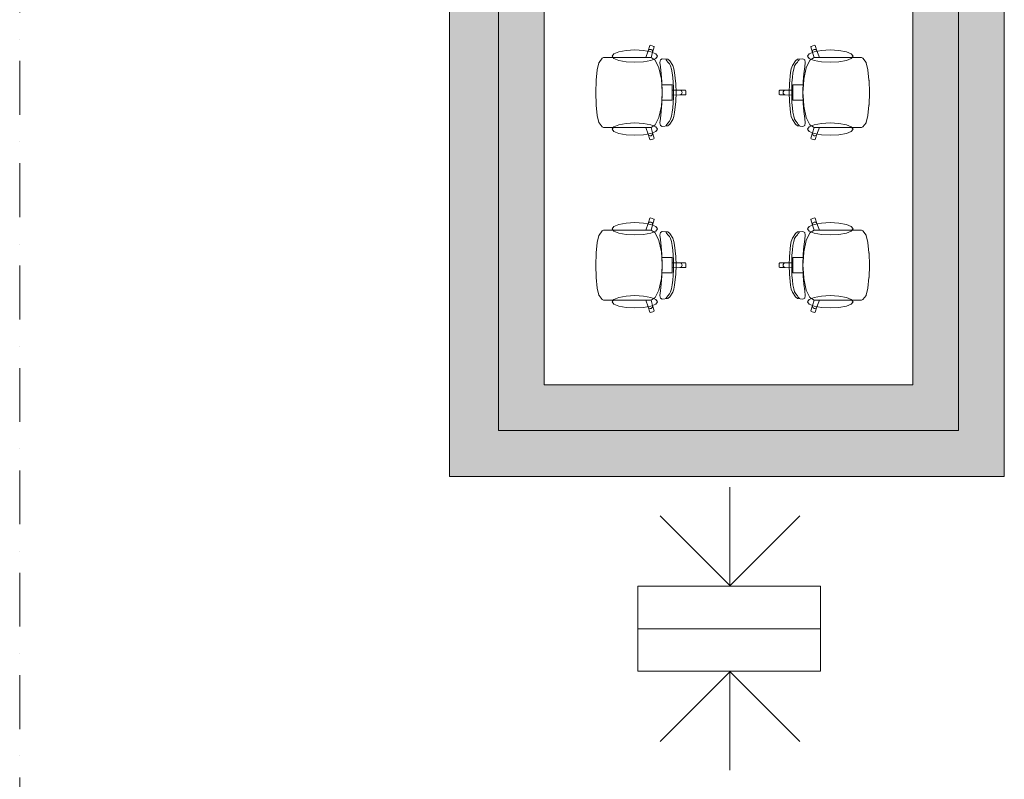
# Model space of a CAD drawing. Header units: millimetres. Extents: x -59761 to 112741, y -57975 to 46221.
# Tile 22 of 256: x 9000 to 15444, y -32872 to -27898. Entities that reach past the tile are written whole.
import ezdxf

# ---------------------------------------------------------------- set-up
doc = ezdxf.new("R2010")
doc.units = ezdxf.units.MM
doc.linetypes.add('Штрихпунктирная', pattern=[670.277762, 352.777767, -176.388884, 0, -141.111112])
for name, color, linetype in [('Интерьер - конструкции мебели', 7, 'Continuous'), ('Интерьер - Мебель', 7, 'Continuous'), ('Элемент Модели - Оси', 2, 'Continuous')]:
    doc.layers.add(name, color=color, linetype=linetype)

msp = doc.modelspace()

# ---------------------------------------------------------------- hatches: boundary and pattern name
at = {"layer": 'Интерьер - конструкции мебели', "linetype": 'Continuous', "lineweight": 0}
h = msp.add_hatch(color=254, dxfattribs=at)
h.paths.add_polyline_path([(11812.24, -22426.34), (11812.24, -30888.42), (15444.31, -30888.42), (15444.31, -22426.34)])
h.paths.add_polyline_path([(15141.93, -22718.45), (15143.69, -30588.29), (12133.94, -30588.29, -0.0001164), (12135.7, -22717.55)], flags=0)
h = msp.add_hatch(color=254, dxfattribs=at)
h.paths.add_polyline_path([(12133.97, -29463.9), (12133.94, -30588.29), (15143.69, -30588.29), (15141.93, -22718.45), (12135.7, -22717.55), (12135.23, -23841.95), (12134.83, -24966.34), (12134.5, -26090.73), (12134.25, -27215.12), (12134.07, -28339.51)])
h.paths.add_polyline_path([(12433.88, -27460.46), (12433.88, -26884.42), (12433.86, -26884.42), (12434.79, -23018.74), (14842.86, -23017.54), (14844.79, -30289.2), (12433.03, -30289.2), (12433.72, -27460.46)], flags=0)

# ---------------------------------------------------------------- linework, layer by layer
at = {"layer": 'Интерьер - конструкции мебели', "color": 7, "linetype": 'Continuous', "lineweight": 15, "flags": 128}
for points in [[(11812.24, -22426.34), (11812.24, -30888.42), (15444.31, -30888.42), (15444.31, -22426.34)], [(12133.97, -29463.9), (12133.94, -30588.29), (15143.69, -30588.29), (15141.93, -22718.45), (12135.7, -22717.55), (12135.23, -23841.95), (12134.83, -24966.34), (12134.5, -26090.73), (12134.25, -27215.12), (12134.07, -28339.51)], [(12433.88, -27460.46), (12433.72, -27460.46), (12433.03, -30289.2), (14844.79, -30289.2), (14842.86, -23017.54), (12434.79, -23018.74), (12433.86, -26884.42), (12433.88, -26884.42)]]:
    msp.add_lwpolyline(points, close=True, dxfattribs=at)
msp.add_lwpolyline([(15141.93, -22718.45), (12135.7, -22717.55, 0.0001164), (12133.94, -30588.29), (15143.69, -30588.29)], format="xyb", close=True, dxfattribs=at)
at = {"layer": 'Интерьер - Мебель', "color": 7, "linetype": 'Continuous', "lineweight": 15}
for p, q in [((13113.53, -28102.57), (13124.93, -28067.16)), ((13116.38, -28097.43), (13120.96, -28093.79)), ((13120.96, -28093.79), (13126.58, -28092.19)), ((13124.93, -28067.16), (13128.7, -28065.22)), ((13126.58, -28092.19), (13132.37, -28092.88)), ((13128.7, -28065.22), (13151.46, -28072.69)), ((13132.37, -28092.88), (13137.47, -28095.76)), ((13137.47, -28095.76), (13141.08, -28100.38)), ((13153.38, -28076.49), (13141.98, -28111.9)), ((13151.46, -28072.69), (13153.38, -28076.49)), ((14180.33, -28072.69), (14178.41, -28076.49)), ((14178.41, -28076.49), (14189.81, -28111.9)), ((14203.09, -28065.22), (14180.33, -28072.69)), ((14194.32, -28095.76), (14190.71, -28100.38)), ((14199.42, -28092.88), (14194.32, -28095.76)), ((14205.21, -28092.19), (14199.42, -28092.88)), ((14206.86, -28067.16), (14203.09, -28065.22)), ((14210.83, -28093.79), (14205.21, -28092.19)), ((14218.26, -28102.57), (14206.86, -28067.16)), ((14215.41, -28097.43), (14210.83, -28093.79)), ((12791.86, -28177.3), (12813.02, -28150.49)), ((12813.02, -28150.49), (12821.62, -28145.95)), ((12821.62, -28145.95), (12852.66, -28145.95)), ((12852.66, -28145.95), (12888.74, -28145.95)), ((12888.74, -28145.95), (13097.84, -28145.95)), ((13097.84, -28145.95), (13113.53, -28102.57)), ((13132.1, -28145.95), (13097.84, -28145.95)), ((13113.53, -28102.57), (13116.38, -28097.43)), ((13132.1, -28145.95), (13132.3, -28146.07)), ((13141.98, -28111.9), (13132.3, -28146.07)), ((13132.3, -28146.07), (13160.15, -28163.4)), ((13141.08, -28100.38), (13142.66, -28106.05)), ((13142.66, -28106.05), (13141.98, -28111.9)), ((13190.65, -28177.77), (13193.7, -28160.54)), ((13193.7, -28160.54), (13205.25, -28153.83)), ((13205.25, -28153.83), (13241.34, -28157.12)), ((13230.78, -28160.21), (13228.16, -28156.46)), ((13235.92, -28166.46), (13230.78, -28160.21)), ((13241.34, -28157.12), (13254.52, -28167.66)), ((14090.45, -28157.12), (14077.27, -28167.66)), ((14126.54, -28153.83), (14090.45, -28157.12)), ((14095.87, -28166.46), (14101.01, -28160.21)), ((14101.01, -28160.21), (14103.63, -28156.46)), ((14138.09, -28160.54), (14126.54, -28153.83)), ((14141.14, -28177.77), (14138.09, -28160.54)), ((14199.49, -28146.07), (14171.64, -28163.4)), ((14190.71, -28100.38), (14189.13, -28106.05)), ((14189.13, -28106.05), (14189.81, -28111.9)), ((14189.81, -28111.9), (14199.49, -28146.07)), ((14199.69, -28145.95), (14199.49, -28146.07)), ((14199.69, -28145.95), (14233.95, -28145.95)), ((14218.26, -28102.57), (14215.41, -28097.43)), ((14233.95, -28145.95), (14218.26, -28102.57)), ((14443.05, -28145.95), (14233.95, -28145.95)), ((14479.13, -28145.95), (14443.05, -28145.95)), ((14510.17, -28145.95), (14479.13, -28145.95)), ((14518.77, -28150.49), (14510.17, -28145.95)), ((14539.93, -28177.3), (14518.77, -28150.49)), ((12773.15, -28294.12), (12780.29, -28225.37)), ((12780.29, -28225.37), (12790.98, -28179.43)), ((12790.98, -28179.43), (12791.86, -28177.3)), ((13160.15, -28163.4), (13183.93, -28213.1)), ((13183.93, -28213.1), (13199.82, -28287.48)), ((13193.24, -28206.68), (13190.65, -28177.77)), ((13199.07, -28251.99), (13193.24, -28206.68)), ((13242.08, -28175.5), (13235.92, -28166.46)), ((13252.15, -28187.2), (13242.08, -28175.5)), ((13259.83, -28200.4), (13252.15, -28187.2)), ((13254.52, -28167.66), (13274.59, -28198.69)), ((13266.1, -28220.75), (13259.83, -28200.4)), ((13271.04, -28246.7), (13266.1, -28220.75)), ((13274.59, -28198.69), (13281.84, -28218.64)), ((13281.84, -28218.64), (13286.65, -28244.51)), ((14049.95, -28218.64), (14045.14, -28244.51)), ((14057.2, -28198.69), (14049.95, -28218.64)), ((14077.27, -28167.66), (14057.2, -28198.69)), ((14060.75, -28246.7), (14065.69, -28220.75)), ((14065.69, -28220.75), (14071.96, -28200.4)), ((14071.96, -28200.4), (14079.64, -28187.2)), ((14079.64, -28187.2), (14089.71, -28175.5)), ((14089.71, -28175.5), (14095.87, -28166.46)), ((14147.86, -28213.1), (14131.97, -28287.48)), ((14132.72, -28251.99), (14138.55, -28206.68)), ((14138.55, -28206.68), (14141.14, -28177.77)), ((14171.64, -28163.4), (14147.86, -28213.1)), ((14540.81, -28179.43), (14539.93, -28177.3)), ((14551.5, -28225.37), (14540.81, -28179.43)), ((14558.64, -28294.12), (14551.5, -28225.37)), ((13203.74, -28302.92), (13199.07, -28251.99)), ((13199.82, -28287.48), (13202.2, -28324.91)), ((13274.74, -28276.68), (13271.04, -28246.7)), ((13277.28, -28309.13), (13274.74, -28276.68)), ((13286.65, -28244.51), (13293.63, -28317.72)), ((14045.14, -28244.51), (14038.16, -28317.72)), ((14054.51, -28309.13), (14057.05, -28276.68)), ((14057.05, -28276.68), (14060.75, -28246.7)), ((14128.05, -28302.92), (14132.72, -28251.99)), ((14131.97, -28287.48), (14129.59, -28324.91)), ((12770.57, -28375.22), (12773.05, -28295.19)), ((12773.05, -28295.19), (12773.15, -28294.12)), ((13202.2, -28324.91), (13205.4, -28375.22)), ((13202.2, -28324.91), (13240.91, -28324.91)), ((13206.06, -28375.22), (13203.74, -28302.92)), ((13240.91, -28324.91), (13270.82, -28324.91)), ((13270.82, -28324.91), (13270.82, -28358.33)), ((13278.74, -28342.5), (13277.28, -28309.13)), ((13279.21, -28375.22), (13278.74, -28342.5)), ((13293.63, -28317.72), (13295.81, -28375.22)), ((14038.16, -28317.72), (14035.98, -28375.22)), ((14052.58, -28375.22), (14053.05, -28342.5)), ((14053.05, -28342.5), (14054.51, -28309.13)), ((14090.88, -28324.91), (14060.97, -28324.91)), ((14060.97, -28324.91), (14060.97, -28358.33)), ((14129.59, -28324.91), (14090.88, -28324.91)), ((14125.73, -28375.22), (14128.05, -28302.92)), ((14129.59, -28324.91), (14126.39, -28375.22)), ((14558.74, -28295.19), (14558.64, -28294.12)), ((14561.22, -28375.22), (14558.74, -28295.19)), ((12770.57, -28375.22), (12773.05, -28455.26)), ((13202.2, -28425.54), (13205.4, -28375.22)), ((13206.06, -28375.22), (13203.74, -28447.52)), ((13270.82, -28358.33), (13270.82, -28375.22)), ((13270.82, -28358.33), (13320.68, -28360.13)), ((13270.82, -28392.11), (13270.82, -28375.22)), ((13270.82, -28392.11), (13320.68, -28390.32)), ((13270.82, -28425.54), (13270.82, -28392.11)), ((13278.74, -28407.94), (13277.28, -28441.31)), ((13279.21, -28375.22), (13278.74, -28407.94)), ((13293.63, -28432.72), (13295.81, -28375.22)), ((13320.68, -28360.13), (13326.41, -28361.28)), ((13320.68, -28360.13), (13357.58, -28360.13)), ((13320.68, -28390.32), (13326.41, -28389.17)), ((13320.68, -28390.32), (13357.58, -28390.32)), ((13326.41, -28361.28), (13331.26, -28364.55)), ((13326.41, -28389.17), (13331.26, -28385.9)), ((13331.26, -28364.55), (13334.5, -28369.45)), ((13331.26, -28385.9), (13334.5, -28381)), ((13334.5, -28369.45), (13335.64, -28375.22)), ((13334.5, -28381), (13335.64, -28375.22)), ((13357.58, -28360.13), (13360.57, -28363.15)), ((13357.58, -28390.32), (13360.57, -28387.3)), ((13360.57, -28363.15), (13360.57, -28375.22)), ((13360.57, -28387.3), (13360.57, -28375.22)), ((13974.21, -28360.13), (13971.22, -28363.15)), ((13971.22, -28363.15), (13971.22, -28375.22)), ((13971.22, -28387.3), (13971.22, -28375.22)), ((13974.21, -28390.32), (13971.22, -28387.3)), ((14011.11, -28360.13), (13974.21, -28360.13)), ((14011.11, -28390.32), (13974.21, -28390.32)), ((13997.29, -28369.45), (13996.15, -28375.22)), ((13997.29, -28381), (13996.15, -28375.22)), ((14000.53, -28364.55), (13997.29, -28369.45)), ((14000.53, -28385.9), (13997.29, -28381)), ((14005.38, -28361.28), (14000.53, -28364.55)), ((14005.38, -28389.17), (14000.53, -28385.9)), ((14011.11, -28360.13), (14005.38, -28361.28)), ((14011.11, -28390.32), (14005.38, -28389.17)), ((14060.97, -28358.33), (14011.11, -28360.13)), ((14060.97, -28392.11), (14011.11, -28390.32)), ((14038.16, -28432.72), (14035.98, -28375.22)), ((14052.58, -28375.22), (14053.05, -28407.94)), ((14053.05, -28407.94), (14054.51, -28441.31)), ((14060.97, -28358.33), (14060.97, -28375.22)), ((14060.97, -28392.11), (14060.97, -28375.22)), ((14060.97, -28425.54), (14060.97, -28392.11)), ((14125.73, -28375.22), (14128.05, -28447.52)), ((14129.59, -28425.54), (14126.39, -28375.22)), ((14561.22, -28375.22), (14558.74, -28455.26)), ((12773.05, -28455.26), (12773.15, -28456.32)), ((12773.15, -28456.32), (12780.29, -28525.07)), ((13183.93, -28537.34), (13199.82, -28462.96)), ((13203.74, -28447.52), (13199.07, -28498.45)), ((13199.82, -28462.96), (13202.2, -28425.54)), ((13202.2, -28425.54), (13240.91, -28425.54)), ((13240.91, -28425.54), (13270.82, -28425.54)), ((13274.74, -28473.77), (13271.04, -28503.75)), ((13277.28, -28441.31), (13274.74, -28473.77)), ((13286.65, -28505.93), (13293.63, -28432.72)), ((14045.14, -28505.93), (14038.16, -28432.72)), ((14054.51, -28441.31), (14057.05, -28473.77)), ((14057.05, -28473.77), (14060.75, -28503.75)), ((14090.88, -28425.54), (14060.97, -28425.54)), ((14129.59, -28425.54), (14090.88, -28425.54)), ((14128.05, -28447.52), (14132.72, -28498.45)), ((14131.97, -28462.96), (14129.59, -28425.54)), ((14147.86, -28537.34), (14131.97, -28462.96)), ((14558.64, -28456.32), (14551.5, -28525.07)), ((14558.74, -28455.26), (14558.64, -28456.32)), ((12780.29, -28525.07), (12790.98, -28571.01)), ((13160.15, -28587.04), (13183.93, -28537.34)), ((13193.24, -28543.76), (13190.65, -28572.67)), ((13199.07, -28498.45), (13193.24, -28543.76)), ((13266.1, -28529.69), (13259.83, -28550.04)), ((13271.04, -28503.75), (13266.1, -28529.69)), ((13274.59, -28551.75), (13281.84, -28531.81)), ((13281.84, -28531.81), (13286.65, -28505.93)), ((14049.95, -28531.81), (14045.14, -28505.93)), ((14057.2, -28551.75), (14049.95, -28531.81)), ((14060.75, -28503.75), (14065.69, -28529.69)), ((14065.69, -28529.69), (14071.96, -28550.04)), ((14132.72, -28498.45), (14138.55, -28543.76)), ((14138.55, -28543.76), (14141.14, -28572.67)), ((14171.64, -28587.04), (14147.86, -28537.34)), ((14551.5, -28525.07), (14540.81, -28571.01)), ((12790.98, -28571.01), (12791.86, -28573.15)), ((12791.86, -28573.15), (12813.02, -28599.95)), ((12813.02, -28599.95), (12821.62, -28604.49)), ((12821.62, -28604.49), (12852.66, -28604.49)), ((12852.66, -28604.49), (12888.74, -28604.49)), ((12888.74, -28604.49), (13097.84, -28604.49)), ((13132.1, -28604.49), (13097.84, -28604.49)), ((13097.84, -28604.49), (13113.53, -28647.87)), ((13132.1, -28604.49), (13132.3, -28604.37)), ((13132.3, -28604.37), (13160.15, -28587.04)), ((13141.98, -28638.54), (13132.3, -28604.37)), ((13190.65, -28572.67), (13193.7, -28589.9)), ((13193.7, -28589.9), (13205.25, -28596.62)), ((13205.25, -28596.62), (13241.34, -28593.32)), ((13230.78, -28590.24), (13228.16, -28593.99)), ((13235.92, -28583.98), (13230.78, -28590.24)), ((13242.08, -28574.95), (13235.92, -28583.98)), ((13241.34, -28593.32), (13254.52, -28582.78)), ((13252.15, -28563.24), (13242.08, -28574.95)), ((13259.83, -28550.04), (13252.15, -28563.24)), ((13254.52, -28582.78), (13274.59, -28551.75)), ((14077.27, -28582.78), (14057.2, -28551.75)), ((14071.96, -28550.04), (14079.64, -28563.24)), ((14090.45, -28593.32), (14077.27, -28582.78)), ((14079.64, -28563.24), (14089.71, -28574.95)), ((14089.71, -28574.95), (14095.87, -28583.98)), ((14126.54, -28596.62), (14090.45, -28593.32)), ((14095.87, -28583.98), (14101.01, -28590.24)), ((14101.01, -28590.24), (14103.63, -28593.99)), ((14138.09, -28589.9), (14126.54, -28596.62)), ((14141.14, -28572.67), (14138.09, -28589.9)), ((14199.49, -28604.37), (14171.64, -28587.04)), ((14189.81, -28638.54), (14199.49, -28604.37)), ((14199.69, -28604.49), (14199.49, -28604.37)), ((14199.69, -28604.49), (14233.95, -28604.49)), ((14233.95, -28604.49), (14218.26, -28647.87)), ((14443.05, -28604.49), (14233.95, -28604.49)), ((14479.13, -28604.49), (14443.05, -28604.49)), ((14510.17, -28604.49), (14479.13, -28604.49)), ((14518.77, -28599.95), (14510.17, -28604.49)), ((14539.93, -28573.15), (14518.77, -28599.95)), ((14540.81, -28571.01), (14539.93, -28573.15)), ((13113.53, -28647.87), (13116.38, -28653.01)), ((13113.53, -28647.87), (13124.93, -28683.28)), ((13116.38, -28653.01), (13120.96, -28656.66)), ((13120.96, -28656.66), (13126.58, -28658.26)), ((13126.58, -28658.26), (13132.37, -28657.56)), ((13132.37, -28657.56), (13137.47, -28654.69)), ((13137.47, -28654.69), (13141.08, -28650.06)), ((13141.08, -28650.06), (13142.66, -28644.39)), ((13142.66, -28644.39), (13141.98, -28638.54)), ((13153.38, -28673.95), (13141.98, -28638.54)), ((13151.46, -28677.76), (13153.38, -28673.95)), ((14178.41, -28673.95), (14189.81, -28638.54)), ((14180.33, -28677.76), (14178.41, -28673.95)), ((14189.13, -28644.39), (14189.81, -28638.54)), ((14190.71, -28650.06), (14189.13, -28644.39)), ((14194.32, -28654.69), (14190.71, -28650.06)), ((14199.42, -28657.56), (14194.32, -28654.69)), ((14205.21, -28658.26), (14199.42, -28657.56)), ((14210.83, -28656.66), (14205.21, -28658.26)), ((14218.26, -28647.87), (14206.86, -28683.28)), ((14215.41, -28653.01), (14210.83, -28656.66)), ((14218.26, -28647.87), (14215.41, -28653.01)), ((13124.93, -28683.28), (13128.7, -28685.22)), ((13128.7, -28685.22), (13151.46, -28677.76)), ((14203.09, -28685.22), (14180.33, -28677.76)), ((14206.86, -28683.28), (14203.09, -28685.22)), ((13097.84, -29276.39), (13113.53, -29233.02)), ((13113.53, -29233.02), (13124.93, -29197.6)), ((13113.53, -29233.02), (13116.38, -29227.88)), ((13116.38, -29227.88), (13120.96, -29224.23)), ((13120.96, -29224.23), (13126.58, -29222.63)), ((13124.93, -29197.6), (13128.7, -29195.67)), ((13126.58, -29222.63), (13132.37, -29223.33)), ((13128.7, -29195.67), (13151.46, -29203.13)), ((13141.98, -29242.35), (13132.3, -29276.52)), ((13132.37, -29223.33), (13137.47, -29226.2)), ((13137.47, -29226.2), (13141.08, -29230.83)), ((13141.08, -29230.83), (13142.66, -29236.5)), ((13153.38, -29206.93), (13141.98, -29242.35)), ((13142.66, -29236.5), (13141.98, -29242.35)), ((13151.46, -29203.13), (13153.38, -29206.93)), ((14180.33, -29203.13), (14178.41, -29206.93)), ((14178.41, -29206.93), (14189.81, -29242.35)), ((14203.09, -29195.67), (14180.33, -29203.13)), ((14190.71, -29230.83), (14189.13, -29236.5)), ((14189.13, -29236.5), (14189.81, -29242.35)), ((14189.81, -29242.35), (14199.49, -29276.52)), ((14194.32, -29226.2), (14190.71, -29230.83)), ((14199.42, -29223.33), (14194.32, -29226.2)), ((14205.21, -29222.63), (14199.42, -29223.33)), ((14206.86, -29197.6), (14203.09, -29195.67)), ((14210.83, -29224.23), (14205.21, -29222.63)), ((14218.26, -29233.02), (14206.86, -29197.6)), ((14215.41, -29227.88), (14210.83, -29224.23)), ((14218.26, -29233.02), (14215.41, -29227.88)), ((14233.95, -29276.39), (14218.26, -29233.02)), ((12780.29, -29355.82), (12790.98, -29309.88)), ((12790.98, -29309.88), (12791.86, -29307.74)), ((12791.86, -29307.74), (12813.02, -29280.94)), ((12813.02, -29280.94), (12821.62, -29276.39)), ((12821.62, -29276.39), (12852.66, -29276.39)), ((12852.66, -29276.39), (12888.74, -29276.39)), ((12888.74, -29276.39), (13097.84, -29276.39)), ((13132.1, -29276.39), (13097.84, -29276.39)), ((13132.1, -29276.39), (13132.3, -29276.52)), ((13132.3, -29276.52), (13160.15, -29293.85)), ((13160.15, -29293.85), (13183.93, -29343.55)), ((13190.65, -29308.21), (13193.7, -29290.99)), ((13193.24, -29337.13), (13190.65, -29308.21)), ((13193.7, -29290.99), (13205.25, -29284.27)), ((13205.25, -29284.27), (13241.34, -29287.57)), ((13230.78, -29290.65), (13228.16, -29286.9)), ((13235.92, -29296.91), (13230.78, -29290.65)), ((13242.08, -29305.94), (13235.92, -29296.91)), ((13241.34, -29287.57), (13254.52, -29298.1)), ((13252.15, -29317.65), (13242.08, -29305.94)), ((13259.83, -29330.85), (13252.15, -29317.65)), ((13254.52, -29298.1), (13274.59, -29329.13)), ((14077.27, -29298.1), (14057.2, -29329.13)), ((14071.96, -29330.85), (14079.64, -29317.65)), ((14090.45, -29287.57), (14077.27, -29298.1)), ((14079.64, -29317.65), (14089.71, -29305.94)), ((14089.71, -29305.94), (14095.87, -29296.91)), ((14126.54, -29284.27), (14090.45, -29287.57)), ((14095.87, -29296.91), (14101.01, -29290.65)), ((14101.01, -29290.65), (14103.63, -29286.9)), ((14138.09, -29290.99), (14126.54, -29284.27)), ((14141.14, -29308.21), (14138.09, -29290.99)), ((14138.55, -29337.13), (14141.14, -29308.21)), ((14171.64, -29293.85), (14147.86, -29343.55)), ((14199.49, -29276.52), (14171.64, -29293.85)), ((14199.69, -29276.39), (14199.49, -29276.52)), ((14199.69, -29276.39), (14233.95, -29276.39)), ((14443.05, -29276.39), (14233.95, -29276.39)), ((14479.13, -29276.39), (14443.05, -29276.39)), ((14510.17, -29276.39), (14479.13, -29276.39)), ((14518.77, -29280.94), (14510.17, -29276.39)), ((14539.93, -29307.74), (14518.77, -29280.94)), ((14540.81, -29309.88), (14539.93, -29307.74)), ((14551.5, -29355.82), (14540.81, -29309.88)), ((12773.15, -29424.57), (12780.29, -29355.82)), ((13183.93, -29343.55), (13199.82, -29417.93)), ((13199.07, -29382.44), (13193.24, -29337.13)), ((13203.74, -29433.37), (13199.07, -29382.44)), ((13266.1, -29351.2), (13259.83, -29330.85)), ((13271.04, -29377.14), (13266.1, -29351.2)), ((13274.74, -29407.12), (13271.04, -29377.14)), ((13274.59, -29329.13), (13281.84, -29349.08)), ((13281.84, -29349.08), (13286.65, -29374.96)), ((13286.65, -29374.96), (13293.63, -29448.17)), ((14045.14, -29374.96), (14038.16, -29448.17)), ((14049.95, -29349.08), (14045.14, -29374.96)), ((14057.2, -29329.13), (14049.95, -29349.08)), ((14057.05, -29407.12), (14060.75, -29377.14)), ((14060.75, -29377.14), (14065.69, -29351.2)), ((14065.69, -29351.2), (14071.96, -29330.85)), ((14128.05, -29433.37), (14132.72, -29382.44)), ((14147.86, -29343.55), (14131.97, -29417.93)), ((14132.72, -29382.44), (14138.55, -29337.13)), ((14558.64, -29424.57), (14551.5, -29355.82)), ((12770.57, -29505.67), (12773.05, -29425.63)), ((12773.05, -29425.63), (12773.15, -29424.57)), ((13199.82, -29417.93), (13202.2, -29455.35)), ((13206.06, -29505.67), (13203.74, -29433.37)), ((13277.28, -29439.58), (13274.74, -29407.12)), ((13278.74, -29472.94), (13277.28, -29439.58)), ((13293.63, -29448.17), (13295.81, -29505.67)), ((14038.16, -29448.17), (14035.98, -29505.67)), ((14053.05, -29472.94), (14054.51, -29439.58)), ((14054.51, -29439.58), (14057.05, -29407.12)), ((14125.73, -29505.67), (14128.05, -29433.37)), ((14131.97, -29417.93), (14129.59, -29455.35)), ((14558.74, -29425.63), (14558.64, -29424.57)), ((14561.22, -29505.67), (14558.74, -29425.63)), ((12770.57, -29505.67), (12773.05, -29585.7)), ((13202.2, -29455.35), (13205.4, -29505.67)), ((13202.2, -29455.35), (13240.91, -29455.35)), ((13202.2, -29555.98), (13205.4, -29505.67)), ((13206.06, -29505.67), (13203.74, -29577.97)), ((13240.91, -29455.35), (13270.82, -29455.35)), ((13270.82, -29455.35), (13270.82, -29488.77)), ((13270.82, -29488.77), (13270.82, -29505.67)), ((13270.82, -29488.77), (13320.68, -29490.57)), ((13270.82, -29522.56), (13270.82, -29505.67)), ((13279.21, -29505.67), (13278.74, -29472.94)), ((13279.21, -29505.67), (13278.74, -29538.39)), ((13293.63, -29563.17), (13295.81, -29505.67)), ((13320.68, -29490.57), (13326.41, -29491.72)), ((13320.68, -29490.57), (13357.58, -29490.57)), ((13326.41, -29491.72), (13331.26, -29494.99)), ((13331.26, -29494.99), (13334.5, -29499.89)), ((13331.26, -29516.34), (13334.5, -29511.44)), ((13334.5, -29499.89), (13335.64, -29505.67)), ((13334.5, -29511.44), (13335.64, -29505.67)), ((13357.58, -29490.57), (13360.57, -29493.59)), ((13360.57, -29493.59), (13360.57, -29505.67)), ((13360.57, -29517.74), (13360.57, -29505.67)), ((13974.21, -29490.57), (13971.22, -29493.59)), ((13971.22, -29493.59), (13971.22, -29505.67)), ((13971.22, -29517.74), (13971.22, -29505.67)), ((14011.11, -29490.57), (13974.21, -29490.57)), ((13997.29, -29499.89), (13996.15, -29505.67)), ((13997.29, -29511.44), (13996.15, -29505.67)), ((14000.53, -29494.99), (13997.29, -29499.89)), ((14000.53, -29516.34), (13997.29, -29511.44)), ((14005.38, -29491.72), (14000.53, -29494.99)), ((14011.11, -29490.57), (14005.38, -29491.72)), ((14060.97, -29488.77), (14011.11, -29490.57)), ((14038.16, -29563.17), (14035.98, -29505.67)), ((14052.58, -29505.67), (14053.05, -29472.94)), ((14052.58, -29505.67), (14053.05, -29538.39)), ((14090.88, -29455.35), (14060.97, -29455.35)), ((14060.97, -29455.35), (14060.97, -29488.77)), ((14060.97, -29488.77), (14060.97, -29505.67)), ((14060.97, -29522.56), (14060.97, -29505.67)), ((14129.59, -29455.35), (14090.88, -29455.35)), ((14125.73, -29505.67), (14128.05, -29577.97)), ((14129.59, -29455.35), (14126.39, -29505.67)), ((14129.59, -29555.98), (14126.39, -29505.67)), ((14561.22, -29505.67), (14558.74, -29585.7)), ((13203.74, -29577.97), (13199.07, -29628.9)), ((13199.82, -29593.41), (13202.2, -29555.98)), ((13202.2, -29555.98), (13240.91, -29555.98)), ((13240.91, -29555.98), (13270.82, -29555.98)), ((13270.82, -29522.56), (13320.68, -29520.76)), ((13270.82, -29555.98), (13270.82, -29522.56)), ((13277.28, -29571.76), (13274.74, -29604.21)), ((13278.74, -29538.39), (13277.28, -29571.76)), ((13286.65, -29636.37), (13293.63, -29563.17)), ((13320.68, -29520.76), (13326.41, -29519.61)), ((13320.68, -29520.76), (13357.58, -29520.76)), ((13326.41, -29519.61), (13331.26, -29516.34)), ((13357.58, -29520.76), (13360.57, -29517.74)), ((13974.21, -29520.76), (13971.22, -29517.74)), ((14011.11, -29520.76), (13974.21, -29520.76)), ((14005.38, -29519.61), (14000.53, -29516.34)), ((14011.11, -29520.76), (14005.38, -29519.61)), ((14060.97, -29522.56), (14011.11, -29520.76)), ((14045.14, -29636.37), (14038.16, -29563.17)), ((14053.05, -29538.39), (14054.51, -29571.76)), ((14054.51, -29571.76), (14057.05, -29604.21)), ((14060.97, -29555.98), (14060.97, -29522.56)), ((14090.88, -29555.98), (14060.97, -29555.98)), ((14129.59, -29555.98), (14090.88, -29555.98)), ((14128.05, -29577.97), (14132.72, -29628.9)), ((14131.97, -29593.41), (14129.59, -29555.98)), ((12773.05, -29585.7), (12773.15, -29586.77)), ((12773.15, -29586.77), (12780.29, -29655.52)), ((13183.93, -29667.79), (13199.82, -29593.41)), ((13199.07, -29628.9), (13193.24, -29674.21)), ((13271.04, -29634.19), (13266.1, -29660.14)), ((13274.74, -29604.21), (13271.04, -29634.19)), ((13281.84, -29662.25), (13286.65, -29636.37)), ((14049.95, -29662.25), (14045.14, -29636.37)), ((14057.05, -29604.21), (14060.75, -29634.19)), ((14060.75, -29634.19), (14065.69, -29660.14)), ((14147.86, -29667.79), (14131.97, -29593.41)), ((14132.72, -29628.9), (14138.55, -29674.21)), ((14558.64, -29586.77), (14551.5, -29655.52)), ((14558.74, -29585.7), (14558.64, -29586.77)), ((12780.29, -29655.52), (12790.98, -29701.46)), ((12790.98, -29701.46), (12791.86, -29703.59)), ((12791.86, -29703.59), (12813.02, -29730.39)), ((13160.15, -29717.49), (13183.93, -29667.79)), ((13193.24, -29674.21), (13190.65, -29703.12)), ((13190.65, -29703.12), (13193.7, -29720.35)), ((13242.08, -29705.39), (13235.92, -29714.43)), ((13252.15, -29693.69), (13242.08, -29705.39)), ((13259.83, -29680.49), (13252.15, -29693.69)), ((13254.52, -29713.23), (13274.59, -29682.2)), ((13266.1, -29660.14), (13259.83, -29680.49)), ((13274.59, -29682.2), (13281.84, -29662.25)), ((14057.2, -29682.2), (14049.95, -29662.25)), ((14077.27, -29713.23), (14057.2, -29682.2)), ((14065.69, -29660.14), (14071.96, -29680.49)), ((14071.96, -29680.49), (14079.64, -29693.69)), ((14079.64, -29693.69), (14089.71, -29705.39)), ((14089.71, -29705.39), (14095.87, -29714.43)), ((14141.14, -29703.12), (14138.09, -29720.35)), ((14138.55, -29674.21), (14141.14, -29703.12)), ((14171.64, -29717.49), (14147.86, -29667.79)), ((14539.93, -29703.59), (14518.77, -29730.39)), ((14540.81, -29701.46), (14539.93, -29703.59)), ((14551.5, -29655.52), (14540.81, -29701.46)), ((12813.02, -29730.39), (12821.62, -29734.94)), ((12821.62, -29734.94), (12852.66, -29734.94)), ((12852.66, -29734.94), (12888.74, -29734.94)), ((12888.74, -29734.94), (13097.84, -29734.94)), ((13132.1, -29734.94), (13097.84, -29734.94)), ((13097.84, -29734.94), (13113.53, -29778.32)), ((13132.1, -29734.94), (13132.3, -29734.82)), ((13132.3, -29734.82), (13160.15, -29717.49)), ((13141.98, -29768.99), (13132.3, -29734.82)), ((13142.66, -29774.84), (13141.98, -29768.99)), ((13153.38, -29804.4), (13141.98, -29768.99)), ((13193.7, -29720.35), (13205.25, -29727.06)), ((13205.25, -29727.06), (13241.34, -29723.77)), ((13230.78, -29720.68), (13228.16, -29724.43)), ((13235.92, -29714.43), (13230.78, -29720.68)), ((13241.34, -29723.77), (13254.52, -29713.23)), ((14090.45, -29723.77), (14077.27, -29713.23)), ((14126.54, -29727.06), (14090.45, -29723.77)), ((14095.87, -29714.43), (14101.01, -29720.68)), ((14101.01, -29720.68), (14103.63, -29724.43)), ((14138.09, -29720.35), (14126.54, -29727.06)), ((14199.49, -29734.82), (14171.64, -29717.49)), ((14178.41, -29804.4), (14189.81, -29768.99)), ((14189.13, -29774.84), (14189.81, -29768.99)), ((14189.81, -29768.99), (14199.49, -29734.82)), ((14199.69, -29734.94), (14199.49, -29734.82)), ((14199.69, -29734.94), (14233.95, -29734.94)), ((14233.95, -29734.94), (14218.26, -29778.32)), ((14443.05, -29734.94), (14233.95, -29734.94)), ((14479.13, -29734.94), (14443.05, -29734.94)), ((14510.17, -29734.94), (14479.13, -29734.94)), ((14518.77, -29730.39), (14510.17, -29734.94)), ((13113.53, -29778.32), (13116.38, -29783.45)), ((13113.53, -29778.32), (13124.93, -29813.73)), ((13116.38, -29783.45), (13120.96, -29787.1)), ((13120.96, -29787.1), (13126.58, -29788.7)), ((13124.93, -29813.73), (13128.7, -29815.67)), ((13126.58, -29788.7), (13132.37, -29788.01)), ((13128.7, -29815.67), (13151.46, -29808.2)), ((13132.37, -29788.01), (13137.47, -29785.13)), ((13137.47, -29785.13), (13141.08, -29780.5)), ((13141.08, -29780.5), (13142.66, -29774.84)), ((13151.46, -29808.2), (13153.38, -29804.4)), ((14180.33, -29808.2), (14178.41, -29804.4)), ((14203.09, -29815.67), (14180.33, -29808.2)), ((14190.71, -29780.5), (14189.13, -29774.84)), ((14194.32, -29785.13), (14190.71, -29780.5)), ((14199.42, -29788.01), (14194.32, -29785.13)), ((14205.21, -29788.7), (14199.42, -29788.01)), ((14206.86, -29813.73), (14203.09, -29815.67)), ((14210.83, -29787.1), (14205.21, -29788.7)), ((14218.26, -29778.32), (14206.86, -29813.73)), ((14215.41, -29783.45), (14210.83, -29787.1)), ((14218.26, -29778.32), (14215.41, -29783.45))]:
    msp.add_line(p, q, dxfattribs=at)
at = {"layer": 'Интерьер - Мебель', "color": 37, "linetype": 'Continuous', "lineweight": 5}
for points in [[(15444.31, -30888.42), (11812.24, -30888.42), (11812.24, -22426.34), (15444.31, -22426.34)], [(12433.03, -30289.2), (12434.79, -23018.74), (14842.86, -23017.54), (14844.79, -30289.2)]]:
    msp.add_lwpolyline(points, close=True, dxfattribs=at)
msp.add_lwpolyline([(12135.7, -22717.55, 0.0001164), (12133.94, -30588.29), (15143.69, -30588.29), (15141.93, -22718.45)], format="xyb", close=True, dxfattribs=at)
at = {"layer": 'Интерьер - Мебель', "color": 7, "linetype": 'Continuous', "lineweight": 15, "flags": 128}
for points in [[(13026.51, -28095.96), (13083.54, -28099.03), (13131.88, -28107.75), (13164.18, -28120.81), (13175.52, -28136.22), (13164.18, -28151.62), (13131.88, -28164.68), (13083.54, -28173.41), (13026.51, -28176.47), (12969.49, -28173.41), (12921.15, -28164.68), (12888.85, -28151.62), (12877.5, -28136.22), (12888.85, -28120.81), (12921.15, -28107.75), (12969.49, -28099.03)], [(14305.28, -28095.96), (14248.25, -28099.03), (14199.91, -28107.75), (14167.61, -28120.81), (14156.27, -28136.22), (14167.61, -28151.62), (14199.91, -28164.68), (14248.25, -28173.41), (14305.28, -28176.47), (14362.3, -28173.41), (14410.64, -28164.68), (14442.94, -28151.62), (14454.29, -28136.22), (14442.94, -28120.81), (14410.64, -28107.75), (14362.3, -28099.03)], [(13026.51, -28654.48), (13083.54, -28651.42), (13131.88, -28642.69), (13164.18, -28629.63), (13175.52, -28614.23), (13164.18, -28598.82), (13131.88, -28585.77), (13083.54, -28577.04), (13026.51, -28573.98), (12969.49, -28577.04), (12921.15, -28585.77), (12888.85, -28598.82), (12877.5, -28614.23), (12888.85, -28629.63), (12921.15, -28642.69), (12969.49, -28651.42)], [(14305.28, -28654.48), (14248.25, -28651.42), (14199.91, -28642.69), (14167.61, -28629.63), (14156.27, -28614.23), (14167.61, -28598.82), (14199.91, -28585.77), (14248.25, -28577.04), (14305.28, -28573.98), (14362.3, -28577.04), (14410.64, -28585.77), (14442.94, -28598.82), (14454.29, -28614.23), (14442.94, -28629.63), (14410.64, -28642.69), (14362.3, -28651.42)], [(13026.51, -29226.41), (13083.54, -29229.47), (13131.88, -29238.2), (13164.18, -29251.26), (13175.52, -29266.66), (13164.18, -29282.06), (13131.88, -29295.12), (13083.54, -29303.85), (13026.51, -29306.91), (12969.49, -29303.85), (12921.15, -29295.12), (12888.85, -29282.06), (12877.5, -29266.66), (12888.85, -29251.26), (12921.15, -29238.2), (12969.49, -29229.47)], [(14305.28, -29226.41), (14248.25, -29229.47), (14199.91, -29238.2), (14167.61, -29251.26), (14156.27, -29266.66), (14167.61, -29282.06), (14199.91, -29295.12), (14248.25, -29303.85), (14305.28, -29306.91), (14362.3, -29303.85), (14410.64, -29295.12), (14442.94, -29282.06), (14454.29, -29266.66), (14442.94, -29251.26), (14410.64, -29238.2), (14362.3, -29229.47)], [(13026.51, -29784.93), (13083.54, -29781.86), (13131.88, -29773.14), (13164.18, -29760.08), (13175.52, -29744.67), (13164.18, -29729.27), (13131.88, -29716.21), (13083.54, -29707.48), (13026.51, -29704.42), (12969.49, -29707.48), (12921.15, -29716.21), (12888.85, -29729.27), (12877.5, -29744.67), (12888.85, -29760.08), (12921.15, -29773.14), (12969.49, -29781.86)], [(14305.28, -29784.93), (14248.25, -29781.86), (14199.91, -29773.14), (14167.61, -29760.08), (14156.27, -29744.67), (14167.61, -29729.27), (14199.91, -29716.21), (14248.25, -29707.48), (14305.28, -29704.42), (14362.3, -29707.48), (14410.64, -29716.21), (14442.94, -29729.27), (14454.29, -29744.67), (14442.94, -29760.08), (14410.64, -29773.14), (14362.3, -29781.86)]]:
    msp.add_lwpolyline(points, close=True, dxfattribs=at)
at = {"layer": 'Интерьер - Мебель', "color": 7, "linetype": 'Continuous', "lineweight": 5}
for points in [[(13647.5, -30959.11), (13647.5, -31607.18)], [(13190.87, -31146.98), (13649.08, -31605.23)], [(14106.1, -31146.98), (13647.85, -31605.23)], [(13190.87, -32624.23), (13649.08, -32166.03)], [(13647.5, -32812.11), (13647.5, -32164.08)], [(14106.1, -32624.23), (13647.85, -32166.03)]]:
    msp.add_lwpolyline(points, dxfattribs=at)
for points in [[(13045.32, -31606.48), (13045.32, -31885.63), (14241.69, -31885.63), (14241.69, -31606.48)], [(13045.32, -32164.78), (13045.32, -31885.63), (14241.69, -31885.63), (14241.69, -32164.78)]]:
    msp.add_lwpolyline(points, close=True, dxfattribs=at)
at = {"layer": 'Элемент Модели - Оси', "color": 7, "linetype": 'Штрихпунктирная', "lineweight": 15}
msp.add_line((9000, 38200), (9000, -55975), dxfattribs=at)

doc.saveas('drawing.dxf')
